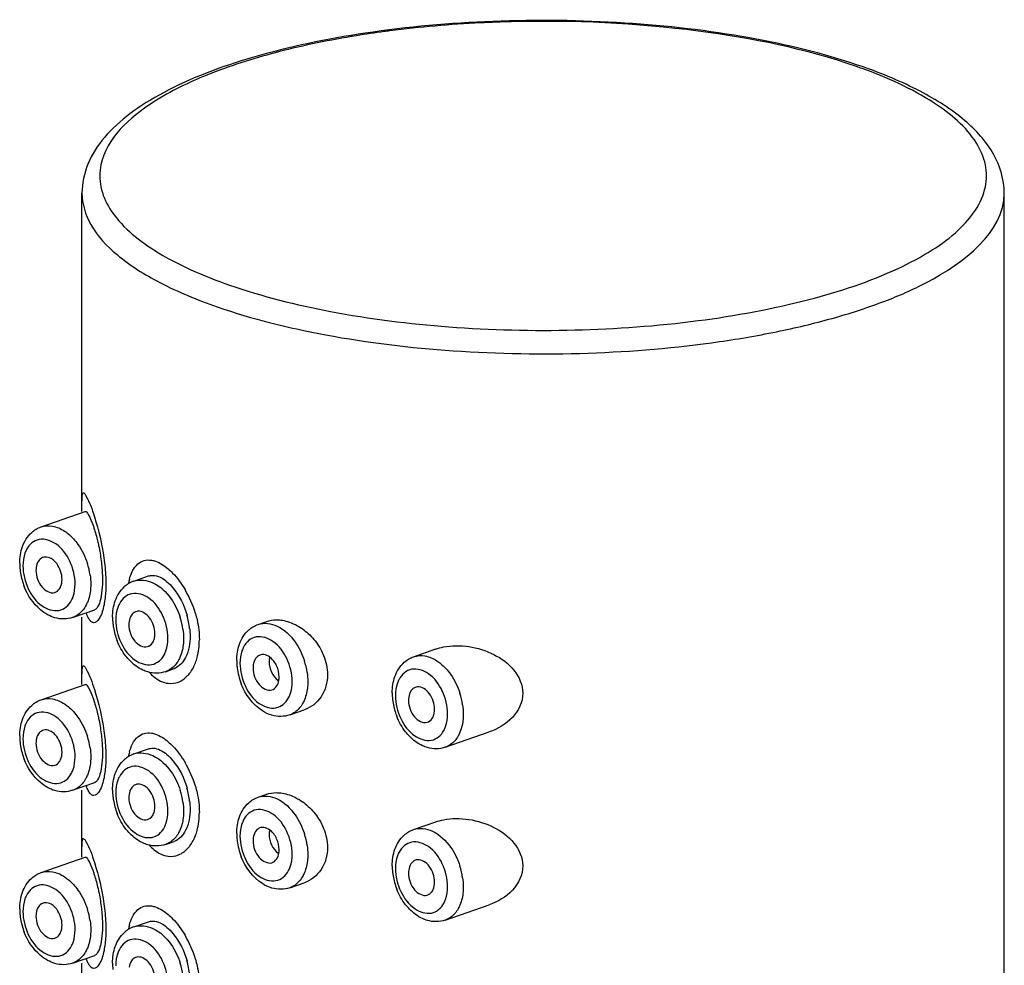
# Model space of a CAD drawing. Header units: millimetres. Extents: x 356 to 1340, y -1726 to 723.
# Tile 11 of 22: x 605 to 632, y -647 to -621. Entities that reach past the tile are written whole.
import ezdxf

# ---------------------------------------------------------------- set-up
doc = ezdxf.new("R2010")
doc.units = ezdxf.units.MM
doc.header["$LTSCALE"] = 23.1
doc.layers.get('0').update_dxf_attribs({"linetype": 'CONTINUOUS'})

msp = doc.modelspace()

# ---------------------------------------------------------------- linework, layer by layer
at = {"color": 7, "linetype": 'CONTINUOUS'}
for p, q in [((606.751, -634.511), (606.751, -625.878)), ((631.751, -800.698), (631.751, -625.878)), ((605.642, -634.928), (606.836, -634.511)), ((608.159, -636.397), (608.556, -636.258)), ((606.498, -637.383), (607.103, -637.172)), ((606.751, -639.198), (606.751, -637.378)), ((611.525, -637.57), (611.76, -637.488)), ((615.74, -638.447), (616.345, -638.236)), ((609.015, -638.852), (609.25, -638.77)), ((605.642, -639.614), (606.836, -639.198)), ((612.381, -640.025), (612.778, -639.887)), ((616.595, -640.902), (617.789, -640.486)), ((608.159, -641.083), (608.556, -640.945)), ((606.498, -642.069), (607.103, -641.858)), ((606.751, -643.884), (606.751, -642.064)), ((611.525, -642.256), (611.76, -642.175)), ((615.74, -643.134), (616.345, -642.923)), ((609.015, -643.538), (609.25, -643.456)), ((605.642, -644.3), (606.836, -643.884)), ((612.381, -644.711), (612.778, -644.573)), ((616.595, -645.589), (617.789, -645.173)), ((608.159, -645.769), (608.556, -645.631)), ((606.498, -646.756), (607.103, -646.545)), ((606.751, -648.571), (606.751, -646.751))]:
    msp.add_line(p, q, dxfattribs=at)
for centre, radius, start, end in [((618.767, -650.069), 28.825, 97.3175, 97.621), ((616.935, -640.782), 19.353, 104.5331, 104.7881), ((623.134, -635.688), 14.021, 70.1565, 70.7848), ((622.946, -636.664), 15.054, 70.7844, 71.2944), ((606.603, -635.908), 1.54, 180.0185, 183.2018), ((605.767, -635.967), 0.222, 94.5729, 111.5873), ((605.066, -636.506), 1.925, 8.097, 17.855), ((606.747, -635.899), 1.685, 183.2411, 189.6916), ((606.869, -635.879), 1.808, 189.6611, 201.4376), ((606.065, -636.105), 0.561, 171.6664, 180.0582), ((608.424, -637.13), 0.781, 121.2988, 131.6801), ((609.657, -636.793), 1.68, 164.7669, 168.9011), ((608.406, -637.1), 0.746, 109.2735, 121.2671), ((607.08, -638.08), 2.862, 16.4207, 30.5331), ((608.284, -637.436), 0.222, 94.5729, 111.5873), ((609.169, -637.376), 1.589, 180.0666, 186.2911), ((609.304, -637.362), 1.724, 186.2426, 189.6524), ((608.582, -637.574), 0.561, 171.6664, 180.0582), ((607.583, -637.975), 1.925, 8.097, 17.855), ((607.53, -637.917), 2.152, 6.0686, 16.1039), ((609.387, -637.348), 1.808, 189.6611, 201.4376), ((612.486, -638.55), 1.54, 180.0185, 183.2018), ((612.596, -638.544), 1.65, 183.2065, 187.0858), ((611.65, -638.609), 0.222, 94.5729, 111.5873), ((610.949, -639.148), 1.925, 8.097, 17.855), ((612.743, -638.524), 1.798, 187.1398, 201.4664), ((611.948, -638.748), 0.561, 171.6664, 180.0582), ((616.7, -639.428), 1.54, 180.0185, 183.2018), ((615.864, -639.486), 0.222, 94.5729, 111.5873), ((615.163, -640.025), 1.925, 8.097, 17.855), ((616.845, -639.419), 1.685, 183.2411, 189.6916), ((616.967, -639.399), 1.808, 189.6611, 201.4376), ((616.162, -639.625), 0.561, 171.6664, 180.0582), ((605.767, -640.653), 0.222, 94.5729, 111.5873), ((606.603, -640.595), 1.54, 180.0185, 183.2018), ((606.747, -640.585), 1.685, 183.2411, 189.6916), ((606.065, -640.792), 0.561, 171.6664, 180.0582), ((605.066, -641.192), 1.925, 8.097, 17.855), ((606.869, -640.566), 1.808, 189.6611, 201.4376), ((609.657, -641.48), 1.68, 164.7669, 168.9011), ((608.424, -641.817), 0.781, 121.2988, 131.6801), ((608.406, -641.787), 0.746, 109.2735, 121.2671), ((607.08, -642.767), 2.862, 16.4207, 30.5331), ((609.169, -642.062), 1.589, 180.0666, 186.2911), ((608.284, -642.122), 0.222, 94.5729, 111.5873), ((607.583, -642.661), 1.925, 8.097, 17.855), ((607.53, -642.603), 2.152, 6.0686, 16.1039), ((609.304, -642.049), 1.724, 186.2426, 189.6524), ((609.387, -642.035), 1.808, 189.6611, 201.4376), ((608.582, -642.261), 0.561, 171.6664, 180.0582), ((611.65, -643.295), 0.222, 94.5729, 111.5873), ((612.486, -643.237), 1.54, 180.0185, 183.2018), ((612.596, -643.231), 1.65, 183.2065, 187.0858), ((612.743, -643.211), 1.798, 187.1398, 201.4664), ((611.948, -643.434), 0.561, 171.6664, 180.0582), ((610.949, -643.834), 1.925, 8.097, 17.855), ((615.864, -644.173), 0.222, 94.5729, 111.5873), ((616.7, -644.114), 1.54, 180.0185, 183.2018), ((616.845, -644.105), 1.685, 183.2411, 189.6916), ((616.162, -644.311), 0.561, 171.6664, 180.0582), ((615.163, -644.712), 1.925, 8.097, 17.855), ((616.967, -644.085), 1.808, 189.6611, 201.4376), ((606.603, -645.281), 1.54, 180.0185, 183.2018), ((605.767, -645.34), 0.222, 94.5729, 111.5873), ((605.066, -645.878), 1.925, 8.097, 17.855), ((606.747, -645.272), 1.685, 183.2411, 189.6916), ((606.869, -645.252), 1.808, 189.6611, 201.4376), ((606.065, -645.478), 0.561, 171.6664, 180.0582), ((608.424, -646.503), 0.781, 121.2988, 131.6801), ((609.657, -646.166), 1.68, 164.7669, 168.9011), ((608.406, -646.473), 0.746, 109.2735, 121.2671), ((607.08, -647.453), 2.862, 16.4207, 30.5331), ((608.284, -646.809), 0.222, 94.5729, 111.5873), ((609.169, -646.749), 1.589, 180.0666, 186.2911), ((607.583, -647.347), 1.925, 8.097, 17.855), ((607.53, -647.29), 2.152, 6.0686, 16.1039)]:
    msp.add_arc(centre, radius, start, end, dxfattribs=at)
for points, knots in [([(627.774, -622.405), (626.822, -622.082), (624.729, -621.583), (621.413, -621.203), (617.921, -621.161), (614.536, -621.462), (611.528, -622.082), (609.383, -622.87), (608.067, -623.678), (607.35, -624.321), (606.87, -625.055), (606.751, -625.61), (606.751, -625.878)], [0, 0, 0, 0, 0.131829, 0.281016, 0.437294, 0.589203, 0.725992, 0.839469, 0.886606, 0.927864, 0.964802, 1, 1, 1, 1]), ([(618.391, -621.231), (618.111, -621.238), (617.01, -621.279), (615.91, -621.374), (615.096, -621.479)], [0, 0, 0, 0, 0.25447, 1, 1, 1, 1]), ([(627.749, -622.447), (626.362, -621.964), (623.242, -621.337), (620.079, -621.189), (618.391, -621.231)], [0, 0, 0, 0, 0.465253, 1, 1, 1, 1]), ([(614.944, -621.499), (614.692, -621.532), (613.729, -621.674), (612.774, -621.868), (612.078, -622.048)], [0, 0, 0, 0, 0.261496, 1, 1, 1, 1]), ([(611.995, -622.07), (611.364, -622.237), (610.214, -622.605), (608.504, -623.419), (607.411, -624.387), (607.263, -625.111)], [0, 0, 0, 0, 0.337641, 0.617674, 1, 1, 1, 1]), ([(630.994, -624.519), (630.716, -624.073), (629.717, -623.247), (628.573, -622.744), (627.894, -622.499)], [0, 0, 0, 0, 0.421492, 1, 1, 1, 1]), ([(631.751, -625.878), (631.751, -625.514), (631.515, -624.742), (630.652, -623.81), (629.412, -623.037), (628.438, -622.635), (627.9, -622.448)], [0, 0, 0, 0, 0.200382, 0.421909, 0.686527, 1, 1, 1, 1]), ([(631.238, -625.708), (631.278, -625.513), (631.277, -625.087), (631.107, -624.7), (630.994, -624.519)], [0, 0, 0, 0, 0.482978, 1, 1, 1, 1]), ([(607.263, -625.111), (607.223, -625.306), (607.224, -625.732), (607.394, -626.119), (607.507, -626.3)], [0, 0, 0, 0, 0.482978, 1, 1, 1, 1]), ([(610.752, -628.372), (611.643, -628.682), (613.613, -629.17), (616.752, -629.563), (620.089, -629.643), (623.36, -629.405), (626.307, -628.865), (628.433, -628.173), (629.768, -627.464), (630.657, -626.813), (631.146, -626.157), (631.238, -625.708)], [0, 0, 0, 0, 0.130009, 0.27848, 0.435267, 0.589254, 0.729645, 0.84731, 0.895747, 0.936915, 1, 1, 1, 1]), ([(606.751, -625.878), (606.751, -626.172), (606.961, -626.831), (607.748, -627.651), (608.93, -628.384), (609.88, -628.774), (610.412, -628.959)], [0, 0, 0, 0, 0.175438, 0.390594, 0.664752, 1, 1, 1, 1]), ([(610.412, -628.959), (611.37, -629.293), (613.491, -629.812), (616.869, -630.217), (620.447, -630.275), (623.41, -630.028), (625.642, -629.64), (627.136, -629.28), (628.478, -628.838), (630.209, -628.093), (631.751, -626.948), (631.75, -625.878)], [0, 0, 0, 0, 0.133317, 0.285785, 0.44631, 0.602779, 0.675839, 0.743665, 0.805141, 0.859427, 1, 1, 1, 1]), ([(607.507, -626.3), (607.796, -626.763), (608.845, -627.614), (610.041, -628.124), (610.752, -628.372)], [0, 0, 0, 0, 0.419815, 1, 1, 1, 1]), ([(606.753, -634.173), (606.754, -634.135), (606.759, -634.09), (606.768, -633.994), (606.833, -634.022), (606.843, -634.058), (606.856, -634.081)], [0, 0, 0, 0, 0.405485, 0.606962, 0.723833, 1, 1, 1, 1]), ([(606.856, -634.081), (606.958, -634.258), (607.155, -634.818), (607.293, -635.391), (607.347, -635.77)], [0, 0, 0, 0, 0.348542, 1, 1, 1, 1]), ([(606.751, -634.335), (606.751, -634.319), (606.751, -634.265), (606.751, -634.211), (606.753, -634.173)], [0, 0, 0, 0, 0.285242, 1, 1, 1, 1]), ([(606.836, -634.511), (606.873, -634.499), (606.971, -634.669), (607.01, -634.769), (607.044, -634.863)], [0, 0, 0, 0, 0.28037, 1, 1, 1, 1]), ([(605.642, -634.928), (605.74, -634.894), (605.97, -634.881), (606.177, -634.975), (606.275, -635.039)], [0, 0, 0, 0, 0.469429, 1, 1, 1, 1]), ([(607.044, -634.863), (607.055, -634.895), (607.105, -635.041), (607.146, -635.191), (607.174, -635.308)], [0, 0, 0, 0, 0.217581, 1, 1, 1, 1]), ([(606.275, -635.039), (606.309, -635.061), (606.449, -635.164), (606.566, -635.295), (606.643, -635.402)], [0, 0, 0, 0, 0.236129, 1, 1, 1, 1]), ([(606.565, -636.476), (606.565, -636.263), (606.46, -635.85), (606.121, -635.374), (605.667, -635.212), (605.377, -635.35), (605.283, -635.474), (605.247, -635.544)], [0, 0, 0, 0, 0.295465, 0.573479, 0.79081, 0.890981, 1, 1, 1, 1]), ([(607.174, -635.308), (607.184, -635.35), (607.224, -635.528), (607.254, -635.708), (607.272, -635.847)], [0, 0, 0, 0, 0.236106, 1, 1, 1, 1]), ([(605.247, -635.544), (605.231, -635.575), (605.172, -635.714), (605.151, -635.867), (605.151, -635.983)], [0, 0, 0, 0, 0.232984, 1, 1, 1, 1]), ([(605.967, -635.821), (605.95, -635.808), (605.886, -635.765), (605.805, -635.741), (605.749, -635.745)], [0, 0, 0, 0, 0.276317, 1, 1, 1, 1]), ([(606.211, -636.352), (606.211, -636.201), (606.142, -635.995), (606.004, -635.85), (605.967, -635.821)], [0, 0, 0, 0, 0.763125, 1, 1, 1, 1]), ([(607.272, -635.847), (607.288, -635.977), (607.303, -636.15), (607.306, -636.323), (607.306, -636.365)], [0, 0, 0, 0, 0.758353, 1, 1, 1, 1]), ([(607.347, -635.77), (607.371, -635.945), (607.394, -636.177), (607.398, -636.409), (607.398, -636.464)], [0, 0, 0, 0, 0.759546, 1, 1, 1, 1]), ([(608.035, -636.352), (608.078, -636.197), (608.173, -635.971), (608.434, -635.823), (608.569, -635.82), (608.633, -635.83)], [0, 0, 0, 0, 0.554088, 0.774498, 1, 1, 1, 1]), ([(608.633, -635.83), (608.67, -635.836), (608.836, -635.88), (608.984, -635.978), (609.086, -636.065)], [0, 0, 0, 0, 0.21768, 1, 1, 1, 1]), ([(605.151, -635.983), (605.151, -636.195), (605.256, -636.609), (605.595, -637.084), (606.049, -637.247), (606.339, -637.108), (606.432, -636.984), (606.469, -636.915)], [0, 0, 0, 0, 0.295465, 0.573479, 0.79081, 0.890981, 1, 1, 1, 1]), ([(605.504, -636.106), (605.504, -636.188), (605.539, -636.353), (605.668, -636.604), (605.893, -636.739), (606.011, -636.705)], [0, 0, 0, 0, 0.285377, 0.569753, 1, 1, 1, 1]), ([(608.557, -636.258), (608.593, -636.246), (608.773, -636.218), (608.947, -636.321), (609.054, -636.412)], [0, 0, 0, 0, 0.214284, 1, 1, 1, 1]), ([(609.086, -636.065), (609.128, -636.101), (609.304, -636.267), (609.45, -636.465), (609.545, -636.627)], [0, 0, 0, 0, 0.227403, 1, 1, 1, 1]), ([(606.144, -636.604), (606.155, -636.588), (606.197, -636.51), (606.211, -636.42), (606.211, -636.352)], [0, 0, 0, 0, 0.229646, 1, 1, 1, 1]), ([(606.469, -636.915), (606.485, -636.884), (606.544, -636.744), (606.565, -636.591), (606.565, -636.476)], [0, 0, 0, 0, 0.232984, 1, 1, 1, 1]), ([(606.989, -636.476), (606.989, -636.52), (606.982, -636.689), (606.946, -636.858), (606.898, -636.973)], [0, 0, 0, 0, 0.263962, 1, 1, 1, 1]), ([(607.306, -636.365), (607.306, -636.405), (607.303, -636.551), (607.291, -636.697), (607.272, -636.802)], [0, 0, 0, 0, 0.272978, 1, 1, 1, 1]), ([(607.398, -636.464), (607.398, -636.513), (607.396, -636.69), (607.379, -636.868), (607.357, -636.995)], [0, 0, 0, 0, 0.27203, 1, 1, 1, 1]), ([(608.16, -636.397), (608.322, -636.34), (608.752, -636.404), (609.035, -636.695), (609.16, -636.871)], [0, 0, 0, 0, 0.443133, 1, 1, 1, 1]), ([(609.054, -636.412), (609.113, -636.462), (609.36, -636.72), (609.521, -637.053), (609.598, -637.32)], [0, 0, 0, 0, 0.219506, 1, 1, 1, 1]), ([(605.82, -637.308), (605.75, -637.27), (605.474, -637.075), (605.28, -636.778), (605.186, -636.54)], [0, 0, 0, 0, 0.237796, 1, 1, 1, 1]), ([(609.082, -637.945), (609.082, -637.732), (608.978, -637.319), (608.638, -636.843), (608.184, -636.681), (607.894, -636.819), (607.801, -636.943), (607.765, -637.013)], [0, 0, 0, 0, 0.295465, 0.573479, 0.79081, 0.890981, 1, 1, 1, 1]), ([(606.898, -636.973), (606.884, -637.008), (606.822, -637.135), (606.728, -637.248), (606.643, -637.308)], [0, 0, 0, 0, 0.268439, 1, 1, 1, 1]), ([(607.357, -636.995), (607.335, -637.12), (607.294, -637.287), (607.193, -637.457), (607.121, -637.524), (607.036, -637.529), (606.969, -637.471), (606.916, -637.384), (606.887, -637.311), (606.873, -637.27)], [0, 0, 0, 0, 0.390587, 0.519454, 0.610274, 0.680458, 0.760774, 0.867085, 1, 1, 1, 1]), ([(607.272, -636.802), (607.267, -636.833), (607.245, -636.935), (607.213, -637.036), (607.176, -637.098)], [0, 0, 0, 0, 0.307181, 1, 1, 1, 1]), ([(607.765, -637.013), (607.748, -637.044), (607.69, -637.183), (607.668, -637.336), (607.668, -637.452)], [0, 0, 0, 0, 0.232984, 1, 1, 1, 1]), ([(607.176, -637.098), (607.17, -637.108), (607.149, -637.138), (607.119, -637.166), (607.095, -637.175)], [0, 0, 0, 0, 0.307691, 1, 1, 1, 1]), ([(608.729, -637.821), (608.729, -637.67), (608.647, -637.397), (608.387, -637.205), (608.266, -637.214)], [0, 0, 0, 0, 0.555661, 1, 1, 1, 1]), ([(609.825, -637.271), (609.843, -637.331), (609.903, -637.564), (609.932, -637.806), (609.933, -637.985)], [0, 0, 0, 0, 0.256006, 1, 1, 1, 1]), ([(607.668, -637.452), (607.668, -637.664), (607.773, -638.078), (608.112, -638.553), (608.566, -638.716), (608.856, -638.577), (608.95, -638.453), (608.986, -638.384)], [0, 0, 0, 0, 0.295465, 0.573479, 0.79081, 0.890981, 1, 1, 1, 1]), ([(608.022, -637.575), (608.022, -637.657), (608.056, -637.822), (608.185, -638.073), (608.41, -638.208), (608.529, -638.174)], [0, 0, 0, 0, 0.285377, 0.569753, 1, 1, 1, 1]), ([(611.525, -637.57), (611.688, -637.513), (612.118, -637.577), (612.401, -637.868), (612.526, -638.045)], [0, 0, 0, 0, 0.443133, 1, 1, 1, 1]), ([(612.017, -637.445), (612.057, -637.445), (612.226, -637.455), (612.39, -637.507), (612.505, -637.562)], [0, 0, 0, 0, 0.238119, 1, 1, 1, 1]), ([(612.505, -637.562), (612.547, -637.581), (612.714, -637.671), (612.864, -637.792), (612.963, -637.896)], [0, 0, 0, 0, 0.242222, 1, 1, 1, 1]), ([(608.046, -638.551), (608.009, -638.513), (607.869, -638.351), (607.763, -638.16), (607.703, -638.009)], [0, 0, 0, 0, 0.243903, 1, 1, 1, 1]), ([(608.986, -638.384), (609.002, -638.353), (609.061, -638.213), (609.082, -638.06), (609.082, -637.945)], [0, 0, 0, 0, 0.232984, 1, 1, 1, 1]), ([(609.681, -637.884), (609.681, -638.081), (609.635, -638.432), (609.384, -638.723), (609.246, -638.771)], [0, 0, 0, 0, 0.574274, 1, 1, 1, 1]), ([(609.507, -637.945), (609.507, -637.989), (609.499, -638.158), (609.463, -638.327), (609.416, -638.442)], [0, 0, 0, 0, 0.263962, 1, 1, 1, 1]), ([(609.826, -638.612), (609.844, -638.565), (609.908, -638.362), (609.932, -638.148), (609.933, -637.985)], [0, 0, 0, 0, 0.234188, 1, 1, 1, 1]), ([(612.448, -639.118), (612.448, -638.905), (612.343, -638.492), (612.004, -638.017), (611.55, -637.854), (611.26, -637.992), (611.167, -638.116), (611.13, -638.186)], [0, 0, 0, 0, 0.295465, 0.573479, 0.79081, 0.890981, 1, 1, 1, 1]), ([(611.13, -638.186), (611.114, -638.217), (611.055, -638.356), (611.034, -638.509), (611.034, -638.625)], [0, 0, 0, 0, 0.232984, 1, 1, 1, 1]), ([(612.027, -638.696), (612.006, -638.649), (611.922, -638.503), (611.753, -638.378), (611.632, -638.388)], [0, 0, 0, 0, 0.295962, 1, 1, 1, 1]), ([(613.222, -638.248), (613.251, -638.301), (613.353, -638.516), (613.406, -638.756), (613.406, -638.932)], [0, 0, 0, 0, 0.256584, 1, 1, 1, 1]), ([(616.549, -638.182), (616.774, -638.137), (617.251, -638.137), (617.923, -638.352), (618.498, -638.759), (618.699, -639.212), (618.699, -639.433)], [0, 0, 0, 0, 0.25057, 0.506508, 0.758956, 1, 1, 1, 1]), ([(608.533, -638.859), (608.488, -638.846), (608.307, -638.777), (608.148, -638.656), (608.046, -638.551)], [0, 0, 0, 0, 0.241624, 1, 1, 1, 1]), ([(609.416, -638.442), (609.401, -638.477), (609.34, -638.604), (609.245, -638.717), (609.16, -638.777)], [0, 0, 0, 0, 0.268439, 1, 1, 1, 1]), ([(609.615, -638.96), (609.637, -638.937), (609.724, -638.832), (609.789, -638.709), (609.826, -638.612)], [0, 0, 0, 0, 0.233383, 1, 1, 1, 1]), ([(611.034, -638.625), (611.034, -638.837), (611.139, -639.251), (611.478, -639.726), (611.932, -639.889), (612.222, -639.751), (612.316, -639.627), (612.352, -639.557)], [0, 0, 0, 0, 0.295465, 0.573479, 0.79081, 0.890981, 1, 1, 1, 1]), ([(615.74, -638.448), (615.837, -638.414), (616.068, -638.401), (616.274, -638.495), (616.372, -638.558)], [0, 0, 0, 0, 0.469429, 1, 1, 1, 1]), ([(616.372, -638.558), (616.406, -638.581), (616.546, -638.683), (616.664, -638.814), (616.741, -638.922)], [0, 0, 0, 0, 0.236129, 1, 1, 1, 1]), ([(606.751, -639.021), (606.751, -639.006), (606.751, -638.952), (606.751, -638.898), (606.753, -638.859)], [0, 0, 0, 0, 0.285242, 1, 1, 1, 1]), ([(606.753, -638.859), (606.754, -638.821), (606.759, -638.777), (606.768, -638.681), (606.833, -638.709), (606.843, -638.745), (606.856, -638.767)], [0, 0, 0, 0, 0.405485, 0.606962, 0.723833, 1, 1, 1, 1]), ([(606.856, -638.767), (606.958, -638.945), (607.155, -639.504), (607.293, -640.077), (607.347, -640.457)], [0, 0, 0, 0, 0.348542, 1, 1, 1, 1]), ([(608.58, -638.876), (608.618, -638.916), (608.759, -639.053), (608.947, -639.151), (609.089, -639.168)], [0, 0, 0, 0, 0.27938, 1, 1, 1, 1]), ([(611.387, -638.748), (611.387, -638.83), (611.422, -638.995), (611.551, -639.246), (611.776, -639.382), (611.895, -639.347)], [0, 0, 0, 0, 0.285377, 0.569753, 1, 1, 1, 1]), ([(616.663, -639.995), (616.663, -639.783), (616.558, -639.369), (616.218, -638.894), (615.764, -638.731), (615.474, -638.87), (615.381, -638.994), (615.345, -639.063)], [0, 0, 0, 0, 0.295465, 0.573479, 0.79081, 0.890981, 1, 1, 1, 1]), ([(609.089, -639.168), (609.182, -639.179), (609.384, -639.153), (609.546, -639.033), (609.615, -638.96)], [0, 0, 0, 0, 0.481232, 1, 1, 1, 1]), ([(612.352, -639.557), (612.368, -639.526), (612.427, -639.387), (612.448, -639.233), (612.448, -639.118)], [0, 0, 0, 0, 0.232984, 1, 1, 1, 1]), ([(613.406, -638.932), (613.406, -639.141), (613.299, -639.555), (612.959, -639.823), (612.778, -639.886)], [0, 0, 0, 0, 0.521685, 1, 1, 1, 1]), ([(612.872, -639.118), (612.872, -639.162), (612.865, -639.331), (612.829, -639.5), (612.781, -639.615)], [0, 0, 0, 0, 0.263962, 1, 1, 1, 1]), ([(615.345, -639.063), (615.329, -639.094), (615.27, -639.234), (615.248, -639.387), (615.248, -639.502)], [0, 0, 0, 0, 0.232984, 1, 1, 1, 1]), ([(606.836, -639.198), (606.873, -639.185), (606.971, -639.356), (607.01, -639.455), (607.044, -639.549)], [0, 0, 0, 0, 0.28037, 1, 1, 1, 1]), ([(611.899, -640.032), (611.808, -640.006), (611.438, -639.83), (611.182, -639.47), (611.069, -639.182)], [0, 0, 0, 0, 0.234827, 1, 1, 1, 1]), ([(616.309, -639.872), (616.309, -639.721), (616.228, -639.447), (615.967, -639.255), (615.846, -639.265)], [0, 0, 0, 0, 0.555661, 1, 1, 1, 1]), ([(618.699, -639.433), (618.699, -639.672), (618.462, -640.159), (618.023, -640.405), (617.789, -640.486)], [0, 0, 0, 0, 0.491478, 1, 1, 1, 1]), ([(605.642, -639.614), (605.74, -639.58), (605.97, -639.568), (606.177, -639.661), (606.275, -639.725)], [0, 0, 0, 0, 0.469429, 1, 1, 1, 1]), ([(607.044, -639.549), (607.055, -639.581), (607.105, -639.728), (607.146, -639.877), (607.174, -639.995)], [0, 0, 0, 0, 0.217581, 1, 1, 1, 1]), ([(612.781, -639.615), (612.767, -639.65), (612.705, -639.777), (612.611, -639.89), (612.526, -639.95)], [0, 0, 0, 0, 0.268439, 1, 1, 1, 1]), ([(615.248, -639.502), (615.248, -639.715), (615.353, -640.128), (615.693, -640.604), (616.146, -640.766), (616.436, -640.628), (616.53, -640.504), (616.566, -640.434)], [0, 0, 0, 0, 0.295465, 0.573479, 0.79081, 0.890981, 1, 1, 1, 1]), ([(615.602, -639.626), (615.602, -639.708), (615.636, -639.873), (615.765, -640.124), (615.99, -640.259), (616.109, -640.225)], [0, 0, 0, 0, 0.285377, 0.569753, 1, 1, 1, 1]), ([(606.565, -641.162), (606.565, -640.95), (606.46, -640.536), (606.121, -640.061), (605.667, -639.898), (605.377, -640.036), (605.283, -640.16), (605.247, -640.23)], [0, 0, 0, 0, 0.295465, 0.573479, 0.79081, 0.890981, 1, 1, 1, 1]), ([(606.275, -639.725), (606.309, -639.747), (606.449, -639.85), (606.566, -639.981), (606.643, -640.089)], [0, 0, 0, 0, 0.236129, 1, 1, 1, 1]), ([(616.241, -640.124), (616.253, -640.107), (616.294, -640.03), (616.309, -639.94), (616.309, -639.872)], [0, 0, 0, 0, 0.229646, 1, 1, 1, 1]), ([(605.247, -640.23), (605.231, -640.261), (605.172, -640.4), (605.151, -640.554), (605.151, -640.669)], [0, 0, 0, 0, 0.232984, 1, 1, 1, 1]), ([(607.174, -639.995), (607.184, -640.037), (607.224, -640.215), (607.254, -640.395), (607.272, -640.533)], [0, 0, 0, 0, 0.236106, 1, 1, 1, 1]), ([(615.626, -640.602), (615.59, -640.564), (615.449, -640.402), (615.343, -640.211), (615.284, -640.06)], [0, 0, 0, 0, 0.243903, 1, 1, 1, 1]), ([(616.566, -640.434), (616.582, -640.403), (616.641, -640.264), (616.663, -640.111), (616.663, -639.995)], [0, 0, 0, 0, 0.232984, 1, 1, 1, 1]), ([(617.087, -639.995), (617.087, -640.04), (617.08, -640.209), (617.043, -640.377), (616.996, -640.492)], [0, 0, 0, 0, 0.263962, 1, 1, 1, 1]), ([(605.967, -640.508), (605.95, -640.495), (605.886, -640.451), (605.805, -640.427), (605.749, -640.432)], [0, 0, 0, 0, 0.276317, 1, 1, 1, 1]), ([(606.211, -641.039), (606.211, -640.887), (606.142, -640.681), (606.004, -640.537), (605.967, -640.508)], [0, 0, 0, 0, 0.763125, 1, 1, 1, 1]), ([(607.347, -640.457), (607.371, -640.631), (607.394, -640.863), (607.398, -641.095), (607.398, -641.151)], [0, 0, 0, 0, 0.759546, 1, 1, 1, 1]), ([(608.035, -641.038), (608.078, -640.883), (608.173, -640.657), (608.434, -640.509), (608.569, -640.506), (608.633, -640.517)], [0, 0, 0, 0, 0.554088, 0.774498, 1, 1, 1, 1]), ([(616.996, -640.492), (616.981, -640.527), (616.92, -640.655), (616.825, -640.768), (616.741, -640.827)], [0, 0, 0, 0, 0.268439, 1, 1, 1, 1]), ([(605.151, -640.669), (605.151, -640.881), (605.256, -641.295), (605.595, -641.77), (606.049, -641.933), (606.339, -641.795), (606.432, -641.671), (606.469, -641.601)], [0, 0, 0, 0, 0.295465, 0.573479, 0.79081, 0.890981, 1, 1, 1, 1]), ([(607.272, -640.533), (607.288, -640.664), (607.303, -640.836), (607.306, -641.01), (607.306, -641.052)], [0, 0, 0, 0, 0.758353, 1, 1, 1, 1]), ([(608.633, -640.517), (608.67, -640.522), (608.836, -640.566), (608.984, -640.665), (609.086, -640.751)], [0, 0, 0, 0, 0.21768, 1, 1, 1, 1]), ([(609.086, -640.751), (609.128, -640.787), (609.304, -640.954), (609.45, -641.152), (609.545, -641.313)], [0, 0, 0, 0, 0.227403, 1, 1, 1, 1]), ([(616.113, -640.91), (616.068, -640.897), (615.887, -640.828), (615.728, -640.707), (615.626, -640.602)], [0, 0, 0, 0, 0.241624, 1, 1, 1, 1]), ([(605.504, -640.792), (605.504, -640.874), (605.539, -641.039), (605.668, -641.291), (605.893, -641.426), (606.011, -641.391)], [0, 0, 0, 0, 0.285377, 0.569753, 1, 1, 1, 1]), ([(606.144, -641.291), (606.155, -641.274), (606.197, -641.196), (606.211, -641.106), (606.211, -641.039)], [0, 0, 0, 0, 0.229646, 1, 1, 1, 1]), ([(608.16, -641.083), (608.322, -641.027), (608.752, -641.091), (609.035, -641.381), (609.16, -641.558)], [0, 0, 0, 0, 0.443133, 1, 1, 1, 1]), ([(608.557, -640.945), (608.593, -640.932), (608.773, -640.904), (608.947, -641.007), (609.054, -641.098)], [0, 0, 0, 0, 0.214284, 1, 1, 1, 1]), ([(605.82, -641.995), (605.75, -641.956), (605.474, -641.762), (605.28, -641.465), (605.186, -641.226)], [0, 0, 0, 0, 0.237796, 1, 1, 1, 1]), ([(606.469, -641.601), (606.485, -641.57), (606.544, -641.431), (606.565, -641.278), (606.565, -641.162)], [0, 0, 0, 0, 0.232984, 1, 1, 1, 1]), ([(606.989, -641.162), (606.989, -641.207), (606.982, -641.375), (606.946, -641.544), (606.898, -641.659)], [0, 0, 0, 0, 0.263962, 1, 1, 1, 1]), ([(607.306, -641.052), (607.306, -641.091), (607.303, -641.237), (607.291, -641.384), (607.272, -641.488)], [0, 0, 0, 0, 0.272978, 1, 1, 1, 1]), ([(607.398, -641.151), (607.398, -641.199), (607.396, -641.377), (607.379, -641.554), (607.357, -641.682)], [0, 0, 0, 0, 0.27203, 1, 1, 1, 1]), ([(609.054, -641.098), (609.113, -641.148), (609.36, -641.407), (609.521, -641.739), (609.598, -642.006)], [0, 0, 0, 0, 0.219506, 1, 1, 1, 1]), ([(607.272, -641.488), (607.267, -641.52), (607.245, -641.621), (607.213, -641.723), (607.176, -641.784)], [0, 0, 0, 0, 0.307181, 1, 1, 1, 1]), ([(609.082, -642.631), (609.082, -642.419), (608.978, -642.005), (608.638, -641.53), (608.184, -641.367), (607.894, -641.505), (607.801, -641.629), (607.765, -641.699)], [0, 0, 0, 0, 0.295465, 0.573479, 0.79081, 0.890981, 1, 1, 1, 1]), ([(606.898, -641.659), (606.884, -641.694), (606.822, -641.821), (606.728, -641.934), (606.643, -641.994)], [0, 0, 0, 0, 0.268439, 1, 1, 1, 1]), ([(607.357, -641.682), (607.335, -641.806), (607.294, -641.973), (607.193, -642.143), (607.121, -642.21), (607.036, -642.216), (606.969, -642.158), (606.916, -642.07), (606.887, -641.997), (606.873, -641.957)], [0, 0, 0, 0, 0.390587, 0.519454, 0.610274, 0.680458, 0.760774, 0.867085, 1, 1, 1, 1]), ([(607.176, -641.784), (607.17, -641.794), (607.149, -641.825), (607.119, -641.853), (607.095, -641.861)], [0, 0, 0, 0, 0.307691, 1, 1, 1, 1]), ([(607.765, -641.699), (607.748, -641.73), (607.69, -641.869), (607.668, -642.023), (607.668, -642.138)], [0, 0, 0, 0, 0.232984, 1, 1, 1, 1]), ([(608.729, -642.508), (608.729, -642.356), (608.647, -642.083), (608.387, -641.891), (608.266, -641.901)], [0, 0, 0, 0, 0.555661, 1, 1, 1, 1]), ([(609.825, -641.958), (609.843, -642.017), (609.903, -642.25), (609.932, -642.492), (609.933, -642.671)], [0, 0, 0, 0, 0.256006, 1, 1, 1, 1]), ([(607.668, -642.138), (607.668, -642.35), (607.773, -642.764), (608.112, -643.239), (608.566, -643.402), (608.856, -643.264), (608.95, -643.14), (608.986, -643.07)], [0, 0, 0, 0, 0.295465, 0.573479, 0.79081, 0.890981, 1, 1, 1, 1]), ([(608.022, -642.261), (608.022, -642.343), (608.056, -642.508), (608.185, -642.76), (608.41, -642.895), (608.529, -642.86)], [0, 0, 0, 0, 0.285377, 0.569753, 1, 1, 1, 1]), ([(611.525, -642.256), (611.688, -642.2), (612.118, -642.264), (612.401, -642.555), (612.526, -642.731)], [0, 0, 0, 0, 0.443133, 1, 1, 1, 1]), ([(612.017, -642.132), (612.057, -642.132), (612.226, -642.141), (612.39, -642.193), (612.505, -642.248)], [0, 0, 0, 0, 0.238119, 1, 1, 1, 1]), ([(612.505, -642.248), (612.547, -642.268), (612.714, -642.357), (612.864, -642.479), (612.963, -642.582)], [0, 0, 0, 0, 0.242222, 1, 1, 1, 1]), ([(608.986, -643.07), (609.002, -643.039), (609.061, -642.9), (609.082, -642.747), (609.082, -642.631)], [0, 0, 0, 0, 0.232984, 1, 1, 1, 1]), ([(609.681, -642.57), (609.681, -642.768), (609.635, -643.118), (609.384, -643.409), (609.246, -643.457)], [0, 0, 0, 0, 0.574274, 1, 1, 1, 1]), ([(609.507, -642.631), (609.507, -642.676), (609.499, -642.844), (609.463, -643.013), (609.416, -643.128)], [0, 0, 0, 0, 0.263962, 1, 1, 1, 1]), ([(612.448, -643.804), (612.448, -643.592), (612.343, -643.178), (612.004, -642.703), (611.55, -642.54), (611.26, -642.679), (611.167, -642.803), (611.13, -642.872)], [0, 0, 0, 0, 0.295465, 0.573479, 0.79081, 0.890981, 1, 1, 1, 1]), ([(608.046, -643.237), (608.009, -643.2), (607.869, -643.037), (607.763, -642.846), (607.703, -642.695)], [0, 0, 0, 0, 0.243903, 1, 1, 1, 1]), ([(609.826, -643.298), (609.844, -643.252), (609.908, -643.049), (609.932, -642.834), (609.933, -642.671)], [0, 0, 0, 0, 0.234188, 1, 1, 1, 1]), ([(611.13, -642.872), (611.114, -642.903), (611.055, -643.043), (611.034, -643.196), (611.034, -643.311)], [0, 0, 0, 0, 0.232984, 1, 1, 1, 1]), ([(616.549, -642.868), (616.774, -642.823), (617.251, -642.823), (617.923, -643.038), (618.498, -643.445), (618.699, -643.898), (618.699, -644.12)], [0, 0, 0, 0, 0.25057, 0.506508, 0.758956, 1, 1, 1, 1]), ([(609.416, -643.128), (609.401, -643.163), (609.34, -643.29), (609.245, -643.403), (609.16, -643.463)], [0, 0, 0, 0, 0.268439, 1, 1, 1, 1]), ([(612.027, -643.382), (612.006, -643.336), (611.922, -643.19), (611.753, -643.064), (611.632, -643.074)], [0, 0, 0, 0, 0.295962, 1, 1, 1, 1]), ([(613.222, -642.934), (613.251, -642.988), (613.353, -643.202), (613.406, -643.442), (613.406, -643.618)], [0, 0, 0, 0, 0.256584, 1, 1, 1, 1]), ([(615.74, -643.134), (615.902, -643.077), (616.332, -643.141), (616.615, -643.432), (616.741, -643.608)], [0, 0, 0, 0, 0.443133, 1, 1, 1, 1]), ([(606.753, -643.546), (606.754, -643.508), (606.759, -643.463), (606.768, -643.367), (606.833, -643.395), (606.843, -643.431), (606.856, -643.453)], [0, 0, 0, 0, 0.405485, 0.606962, 0.723833, 1, 1, 1, 1]), ([(608.533, -643.545), (608.488, -643.532), (608.307, -643.464), (608.148, -643.343), (608.046, -643.237)], [0, 0, 0, 0, 0.241624, 1, 1, 1, 1]), ([(609.615, -643.646), (609.637, -643.623), (609.724, -643.518), (609.789, -643.396), (609.826, -643.298)], [0, 0, 0, 0, 0.233383, 1, 1, 1, 1]), ([(611.034, -643.311), (611.034, -643.524), (611.139, -643.937), (611.478, -644.413), (611.932, -644.575), (612.222, -644.437), (612.316, -644.313), (612.352, -644.243)], [0, 0, 0, 0, 0.295465, 0.573479, 0.79081, 0.890981, 1, 1, 1, 1]), ([(611.387, -643.435), (611.387, -643.517), (611.422, -643.682), (611.551, -643.933), (611.776, -644.068), (611.895, -644.033)], [0, 0, 0, 0, 0.285377, 0.569753, 1, 1, 1, 1]), ([(616.663, -644.682), (616.663, -644.469), (616.558, -644.056), (616.218, -643.581), (615.764, -643.418), (615.474, -643.556), (615.381, -643.68), (615.345, -643.75)], [0, 0, 0, 0, 0.295465, 0.573479, 0.79081, 0.890981, 1, 1, 1, 1]), ([(606.751, -643.708), (606.751, -643.692), (606.751, -643.638), (606.751, -643.584), (606.753, -643.546)], [0, 0, 0, 0, 0.285242, 1, 1, 1, 1]), ([(606.856, -643.453), (606.958, -643.631), (607.155, -644.191), (607.293, -644.764), (607.347, -645.143)], [0, 0, 0, 0, 0.348542, 1, 1, 1, 1]), ([(608.58, -643.562), (608.618, -643.603), (608.759, -643.74), (608.947, -643.838), (609.089, -643.855)], [0, 0, 0, 0, 0.27938, 1, 1, 1, 1]), ([(609.089, -643.855), (609.182, -643.866), (609.384, -643.84), (609.546, -643.72), (609.615, -643.646)], [0, 0, 0, 0, 0.481232, 1, 1, 1, 1]), ([(613.406, -643.618), (613.406, -643.827), (613.299, -644.242), (612.959, -644.51), (612.778, -644.573)], [0, 0, 0, 0, 0.521685, 1, 1, 1, 1]), ([(606.836, -643.884), (606.873, -643.871), (606.971, -644.042), (607.01, -644.142), (607.044, -644.236)], [0, 0, 0, 0, 0.28037, 1, 1, 1, 1]), ([(611.899, -644.719), (611.808, -644.692), (611.438, -644.516), (611.182, -644.156), (611.069, -643.869)], [0, 0, 0, 0, 0.234827, 1, 1, 1, 1]), ([(612.352, -644.243), (612.368, -644.212), (612.427, -644.073), (612.448, -643.92), (612.448, -643.804)], [0, 0, 0, 0, 0.232984, 1, 1, 1, 1]), ([(612.872, -643.804), (612.872, -643.849), (612.865, -644.018), (612.829, -644.186), (612.781, -644.301)], [0, 0, 0, 0, 0.263962, 1, 1, 1, 1]), ([(615.345, -643.75), (615.329, -643.781), (615.27, -643.92), (615.248, -644.073), (615.248, -644.189)], [0, 0, 0, 0, 0.232984, 1, 1, 1, 1]), ([(616.309, -644.558), (616.309, -644.407), (616.228, -644.134), (615.967, -643.942), (615.846, -643.951)], [0, 0, 0, 0, 0.555661, 1, 1, 1, 1]), ([(607.044, -644.236), (607.055, -644.267), (607.105, -644.414), (607.146, -644.563), (607.174, -644.681)], [0, 0, 0, 0, 0.217581, 1, 1, 1, 1]), ([(615.248, -644.189), (615.248, -644.401), (615.353, -644.815), (615.693, -645.29), (616.146, -645.453), (616.436, -645.314), (616.53, -645.19), (616.566, -645.121)], [0, 0, 0, 0, 0.295465, 0.573479, 0.79081, 0.890981, 1, 1, 1, 1]), ([(618.699, -644.12), (618.699, -644.359), (618.462, -644.845), (618.023, -645.091), (617.789, -645.173)], [0, 0, 0, 0, 0.491478, 1, 1, 1, 1]), ([(605.642, -644.301), (605.74, -644.267), (605.97, -644.254), (606.177, -644.348), (606.275, -644.411)], [0, 0, 0, 0, 0.469429, 1, 1, 1, 1]), ([(606.275, -644.411), (606.309, -644.434), (606.449, -644.537), (606.566, -644.667), (606.643, -644.775)], [0, 0, 0, 0, 0.236129, 1, 1, 1, 1]), ([(612.781, -644.301), (612.767, -644.336), (612.705, -644.463), (612.611, -644.577), (612.526, -644.636)], [0, 0, 0, 0, 0.268439, 1, 1, 1, 1]), ([(615.602, -644.312), (615.602, -644.394), (615.636, -644.559), (615.765, -644.81), (615.99, -644.946), (616.109, -644.911)], [0, 0, 0, 0, 0.285377, 0.569753, 1, 1, 1, 1]), ([(606.565, -645.848), (606.565, -645.636), (606.46, -645.222), (606.121, -644.747), (605.667, -644.585), (605.377, -644.723), (605.283, -644.847), (605.247, -644.916)], [0, 0, 0, 0, 0.295465, 0.573479, 0.79081, 0.890981, 1, 1, 1, 1]), ([(607.174, -644.681), (607.184, -644.723), (607.224, -644.901), (607.254, -645.081), (607.272, -645.22)], [0, 0, 0, 0, 0.236106, 1, 1, 1, 1]), ([(615.626, -645.288), (615.59, -645.25), (615.449, -645.088), (615.343, -644.897), (615.284, -644.746)], [0, 0, 0, 0, 0.243903, 1, 1, 1, 1]), ([(616.241, -644.81), (616.253, -644.794), (616.294, -644.716), (616.309, -644.626), (616.309, -644.558)], [0, 0, 0, 0, 0.229646, 1, 1, 1, 1]), ([(616.566, -645.121), (616.582, -645.09), (616.641, -644.951), (616.663, -644.797), (616.663, -644.682)], [0, 0, 0, 0, 0.232984, 1, 1, 1, 1]), ([(617.087, -644.682), (617.087, -644.726), (617.08, -644.895), (617.043, -645.064), (616.996, -645.179)], [0, 0, 0, 0, 0.263962, 1, 1, 1, 1]), ([(605.247, -644.916), (605.231, -644.948), (605.172, -645.087), (605.151, -645.24), (605.151, -645.355)], [0, 0, 0, 0, 0.232984, 1, 1, 1, 1]), ([(605.967, -645.194), (605.95, -645.181), (605.886, -645.138), (605.805, -645.114), (605.749, -645.118)], [0, 0, 0, 0, 0.276317, 1, 1, 1, 1]), ([(606.211, -645.725), (606.211, -645.574), (606.142, -645.368), (606.004, -645.223), (605.967, -645.194)], [0, 0, 0, 0, 0.763125, 1, 1, 1, 1]), ([(607.272, -645.22), (607.288, -645.35), (607.303, -645.523), (607.306, -645.696), (607.306, -645.738)], [0, 0, 0, 0, 0.758353, 1, 1, 1, 1]), ([(607.347, -645.143), (607.371, -645.318), (607.394, -645.549), (607.398, -645.781), (607.398, -645.837)], [0, 0, 0, 0, 0.759546, 1, 1, 1, 1]), ([(608.035, -645.724), (608.078, -645.57), (608.173, -645.343), (608.434, -645.196), (608.569, -645.193), (608.633, -645.203)], [0, 0, 0, 0, 0.554088, 0.774498, 1, 1, 1, 1]), ([(608.633, -645.203), (608.67, -645.209), (608.836, -645.253), (608.984, -645.351), (609.086, -645.438)], [0, 0, 0, 0, 0.21768, 1, 1, 1, 1]), ([(616.113, -645.596), (616.068, -645.583), (615.887, -645.514), (615.728, -645.394), (615.626, -645.288)], [0, 0, 0, 0, 0.241624, 1, 1, 1, 1]), ([(616.996, -645.179), (616.981, -645.214), (616.92, -645.341), (616.825, -645.454), (616.741, -645.514)], [0, 0, 0, 0, 0.268439, 1, 1, 1, 1]), ([(605.151, -645.355), (605.151, -645.568), (605.256, -645.981), (605.595, -646.457), (606.049, -646.619), (606.339, -646.481), (606.432, -646.357), (606.469, -646.288)], [0, 0, 0, 0, 0.295465, 0.573479, 0.79081, 0.890981, 1, 1, 1, 1]), ([(605.504, -645.479), (605.504, -645.561), (605.539, -645.726), (605.668, -645.977), (605.893, -646.112), (606.011, -646.078)], [0, 0, 0, 0, 0.285377, 0.569753, 1, 1, 1, 1]), ([(609.086, -645.438), (609.128, -645.473), (609.304, -645.64), (609.45, -645.838), (609.545, -645.999)], [0, 0, 0, 0, 0.227403, 1, 1, 1, 1]), ([(606.144, -645.977), (606.155, -645.96), (606.197, -645.883), (606.211, -645.793), (606.211, -645.725)], [0, 0, 0, 0, 0.229646, 1, 1, 1, 1]), ([(606.469, -646.288), (606.485, -646.256), (606.544, -646.117), (606.565, -645.964), (606.565, -645.848)], [0, 0, 0, 0, 0.232984, 1, 1, 1, 1]), ([(606.989, -645.848), (606.989, -645.893), (606.982, -646.062), (606.946, -646.23), (606.898, -646.345)], [0, 0, 0, 0, 0.263962, 1, 1, 1, 1]), ([(607.306, -645.738), (607.306, -645.778), (607.303, -645.924), (607.291, -646.07), (607.272, -646.175)], [0, 0, 0, 0, 0.272978, 1, 1, 1, 1]), ([(607.398, -645.837), (607.398, -645.886), (607.396, -646.063), (607.379, -646.241), (607.357, -646.368)], [0, 0, 0, 0, 0.27203, 1, 1, 1, 1]), ([(608.16, -645.77), (608.322, -645.713), (608.752, -645.777), (609.035, -646.068), (609.16, -646.244)], [0, 0, 0, 0, 0.443133, 1, 1, 1, 1]), ([(608.557, -645.631), (608.593, -645.619), (608.773, -645.591), (608.947, -645.694), (609.054, -645.784)], [0, 0, 0, 0, 0.214284, 1, 1, 1, 1]), ([(609.054, -645.784), (609.113, -645.835), (609.36, -646.093), (609.521, -646.426), (609.598, -646.693)], [0, 0, 0, 0, 0.219506, 1, 1, 1, 1]), ([(605.82, -646.681), (605.75, -646.643), (605.474, -646.448), (605.28, -646.151), (605.186, -645.913)], [0, 0, 0, 0, 0.237796, 1, 1, 1, 1]), ([(609.082, -647.317), (609.082, -647.105), (608.978, -646.691), (608.638, -646.216), (608.184, -646.054), (607.894, -646.192), (607.801, -646.316), (607.765, -646.385)], [0, 0, 0, 0, 0.295465, 0.573479, 0.79081, 0.890981, 1, 1, 1, 1]), ([(606.898, -646.345), (606.884, -646.38), (606.822, -646.508), (606.728, -646.621), (606.643, -646.68)], [0, 0, 0, 0, 0.268439, 1, 1, 1, 1]), ([(607.357, -646.368), (607.335, -646.493), (607.294, -646.66), (607.193, -646.83), (607.121, -646.897), (607.036, -646.902), (606.969, -646.844), (606.916, -646.756), (606.887, -646.684), (606.873, -646.643)], [0, 0, 0, 0, 0.390587, 0.519454, 0.610274, 0.680458, 0.760774, 0.867085, 1, 1, 1, 1]), ([(607.272, -646.175), (607.267, -646.206), (607.245, -646.308), (607.213, -646.409), (607.176, -646.47)], [0, 0, 0, 0, 0.307181, 1, 1, 1, 1]), ([(607.765, -646.385), (607.748, -646.417), (607.69, -646.556), (607.668, -646.709), (607.668, -646.824)], [0, 0, 0, 0, 0.232984, 1, 1, 1, 1]), ([(607.176, -646.47), (607.17, -646.48), (607.149, -646.511), (607.119, -646.539), (607.095, -646.547)], [0, 0, 0, 0, 0.307691, 1, 1, 1, 1]), ([(608.729, -647.194), (608.729, -647.043), (608.647, -646.77), (608.387, -646.578), (608.266, -646.587)], [0, 0, 0, 0, 0.555661, 1, 1, 1, 1]), ([(609.825, -646.644), (609.843, -646.704), (609.903, -646.937), (609.932, -647.179), (609.933, -647.358)], [0, 0, 0, 0, 0.256006, 1, 1, 1, 1])]:
    msp.add_open_spline(points, degree=3, knots=knots, dxfattribs=at)
for points in [[(605.137, -635.461), (605.188, -635.317), (605.274, -635.18), (605.388, -635.078)], [(605.388, -635.078), (605.461, -635.013), (605.549, -634.96), (605.642, -634.928)], [(606.643, -635.402), (606.754, -635.558), (606.84, -635.733), (606.898, -635.915)], [(605.063, -635.909), (605.063, -635.757), (605.086, -635.603), (605.137, -635.461)], [(605.572, -635.854), (605.538, -635.904), (605.519, -635.964), (605.51, -636.024)], [(605.685, -635.76), (605.639, -635.778), (605.599, -635.813), (605.572, -635.854)], [(606.972, -636.234), (606.983, -636.314), (606.989, -636.395), (606.989, -636.476)], [(606.011, -636.705), (606.065, -636.689), (606.113, -636.65), (606.144, -636.604)], [(607.654, -636.93), (607.706, -636.786), (607.791, -636.649), (607.905, -636.547)], [(607.58, -637.378), (607.58, -637.226), (607.603, -637.072), (607.654, -636.93)], [(609.16, -636.871), (609.271, -637.027), (609.357, -637.202), (609.416, -637.384)], [(606.016, -637.39), (605.948, -637.37), (605.882, -637.342), (605.82, -637.308)], [(606.643, -637.308), (606.599, -637.339), (606.549, -637.365), (606.498, -637.383)], [(608.202, -637.229), (608.157, -637.247), (608.117, -637.282), (608.089, -637.323)], [(606.498, -637.383), (606.346, -637.436), (606.17, -637.435), (606.016, -637.39)], [(608.089, -637.323), (608.056, -637.373), (608.036, -637.433), (608.028, -637.493)], [(611.271, -637.72), (611.344, -637.655), (611.432, -637.602), (611.525, -637.57)], [(611.757, -637.489), (611.84, -637.461), (611.929, -637.446), (612.017, -637.445)], [(608.713, -637.952), (608.724, -637.909), (608.729, -637.865), (608.729, -637.821)], [(609.489, -637.703), (609.5, -637.783), (609.507, -637.864), (609.507, -637.945)], [(609.671, -637.689), (609.677, -637.754), (609.681, -637.819), (609.681, -637.884)], [(611.02, -638.103), (611.072, -637.96), (611.157, -637.822), (611.271, -637.72)], [(608.529, -638.174), (608.582, -638.158), (608.63, -638.119), (608.661, -638.073)], [(608.661, -638.073), (608.686, -638.037), (608.703, -637.994), (608.713, -637.952)], [(610.946, -638.551), (610.946, -638.4), (610.969, -638.245), (611.02, -638.103)], [(612.526, -638.045), (612.637, -638.2), (612.723, -638.376), (612.781, -638.557)], [(612.963, -637.896), (613.064, -638.001), (613.152, -638.12), (613.222, -638.248)], [(616.337, -638.239), (616.406, -638.215), (616.477, -638.196), (616.549, -638.182)], [(611.455, -638.496), (611.421, -638.546), (611.402, -638.607), (611.393, -638.666)], [(611.568, -638.402), (611.522, -638.421), (611.482, -638.456), (611.455, -638.496)], [(611.837, -638.467), (611.828, -638.506), (611.823, -638.546), (611.823, -638.585)], [(611.823, -638.585), (611.823, -638.772), (611.921, -638.974), (612.068, -639.09)], [(615.234, -638.981), (615.286, -638.837), (615.371, -638.699), (615.485, -638.598)], [(615.485, -638.598), (615.559, -638.532), (615.647, -638.48), (615.74, -638.447)], [(609.015, -638.852), (608.863, -638.905), (608.687, -638.904), (608.533, -638.859)], [(609.16, -638.777), (609.116, -638.808), (609.067, -638.834), (609.015, -638.852)], [(612.095, -638.995), (612.095, -638.892), (612.07, -638.789), (612.027, -638.696)], [(612.855, -638.877), (612.866, -638.956), (612.872, -639.037), (612.872, -639.118)], [(612.027, -639.247), (612.059, -639.2), (612.077, -639.144), (612.087, -639.088)], [(612.087, -639.088), (612.092, -639.057), (612.095, -639.026), (612.095, -638.995)], [(615.16, -639.428), (615.16, -639.277), (615.183, -639.123), (615.234, -638.981)], [(616.741, -638.922), (616.851, -639.078), (616.937, -639.253), (616.996, -639.435)], [(611.895, -639.347), (611.948, -639.332), (611.996, -639.293), (612.027, -639.247)], [(615.669, -639.374), (615.636, -639.424), (615.617, -639.484), (615.608, -639.544)], [(615.782, -639.28), (615.737, -639.298), (615.697, -639.333), (615.669, -639.374)], [(605.388, -639.765), (605.461, -639.699), (605.549, -639.646), (605.642, -639.614)], [(605.137, -640.147), (605.188, -640.004), (605.274, -639.866), (605.388, -639.765)], [(612.526, -639.95), (612.482, -639.981), (612.432, -640.007), (612.381, -640.025)], [(617.069, -639.754), (617.081, -639.834), (617.087, -639.915), (617.087, -639.995)], [(605.063, -640.595), (605.063, -640.444), (605.086, -640.29), (605.137, -640.147)], [(606.643, -640.089), (606.754, -640.244), (606.84, -640.42), (606.898, -640.602)], [(612.381, -640.025), (612.229, -640.078), (612.053, -640.077), (611.899, -640.032)], [(616.109, -640.225), (616.162, -640.209), (616.21, -640.17), (616.241, -640.124)], [(605.685, -640.447), (605.639, -640.465), (605.599, -640.5), (605.572, -640.54)], [(605.572, -640.54), (605.538, -640.59), (605.519, -640.651), (605.51, -640.71)], [(606.972, -640.921), (606.983, -641.001), (606.989, -641.081), (606.989, -641.162)], [(616.595, -640.902), (616.444, -640.955), (616.267, -640.955), (616.113, -640.91)], [(616.741, -640.827), (616.696, -640.859), (616.647, -640.884), (616.595, -640.902)], [(606.011, -641.391), (606.065, -641.376), (606.113, -641.337), (606.144, -641.291)], [(607.654, -641.616), (607.706, -641.473), (607.791, -641.335), (607.905, -641.234)], [(609.16, -641.558), (609.271, -641.713), (609.357, -641.889), (609.416, -642.071)], [(607.58, -642.064), (607.58, -641.913), (607.603, -641.759), (607.654, -641.616)], [(606.016, -642.076), (605.948, -642.057), (605.882, -642.029), (605.82, -641.995)], [(606.498, -642.069), (606.346, -642.122), (606.17, -642.121), (606.016, -642.076)], [(606.643, -641.994), (606.599, -642.025), (606.549, -642.051), (606.498, -642.069)], [(608.089, -642.009), (608.056, -642.059), (608.036, -642.12), (608.028, -642.18)], [(608.202, -641.916), (608.157, -641.934), (608.117, -641.969), (608.089, -642.009)], [(609.671, -642.376), (609.677, -642.44), (609.681, -642.505), (609.681, -642.57)], [(611.271, -642.407), (611.344, -642.341), (611.432, -642.289), (611.525, -642.256)], [(611.757, -642.176), (611.84, -642.147), (611.929, -642.133), (612.017, -642.132)], [(608.661, -642.76), (608.686, -642.723), (608.703, -642.681), (608.713, -642.638)], [(608.713, -642.638), (608.724, -642.596), (608.729, -642.551), (608.729, -642.508)], [(609.489, -642.39), (609.5, -642.47), (609.507, -642.55), (609.507, -642.631)], [(611.02, -642.789), (611.072, -642.646), (611.157, -642.508), (611.271, -642.407)], [(612.963, -642.582), (613.064, -642.687), (613.152, -642.807), (613.222, -642.934)], [(608.529, -642.86), (608.582, -642.845), (608.63, -642.806), (608.661, -642.76)], [(610.946, -643.237), (610.946, -643.086), (610.969, -642.932), (611.02, -642.789)], [(612.526, -642.731), (612.637, -642.887), (612.723, -643.062), (612.781, -643.244)], [(616.337, -642.926), (616.406, -642.902), (616.477, -642.883), (616.549, -642.868)], [(611.455, -643.183), (611.421, -643.233), (611.402, -643.293), (611.393, -643.353)], [(611.568, -643.089), (611.522, -643.107), (611.482, -643.142), (611.455, -643.183)], [(611.837, -643.153), (611.828, -643.192), (611.823, -643.232), (611.823, -643.272)], [(615.485, -643.284), (615.559, -643.219), (615.647, -643.166), (615.74, -643.134)], [(611.823, -643.272), (611.823, -643.458), (611.921, -643.661), (612.068, -643.776)], [(612.095, -643.681), (612.095, -643.579), (612.07, -643.475), (612.027, -643.382)], [(615.234, -643.667), (615.286, -643.523), (615.371, -643.386), (615.485, -643.284)], [(609.015, -643.538), (608.863, -643.591), (608.687, -643.59), (608.533, -643.545)], [(609.16, -643.463), (609.116, -643.495), (609.067, -643.52), (609.015, -643.538)], [(612.087, -643.774), (612.092, -643.744), (612.095, -643.712), (612.095, -643.681)], [(612.855, -643.563), (612.866, -643.643), (612.872, -643.724), (612.872, -643.804)], [(615.16, -644.115), (615.16, -643.964), (615.183, -643.809), (615.234, -643.667)], [(616.741, -643.608), (616.851, -643.764), (616.937, -643.94), (616.996, -644.121)], [(611.895, -644.033), (611.948, -644.018), (611.996, -643.979), (612.027, -643.933)], [(612.027, -643.933), (612.059, -643.886), (612.077, -643.83), (612.087, -643.774)], [(615.782, -643.966), (615.737, -643.984), (615.697, -644.02), (615.669, -644.06)], [(615.669, -644.06), (615.636, -644.11), (615.617, -644.171), (615.608, -644.23)], [(605.137, -644.834), (605.188, -644.69), (605.274, -644.552), (605.388, -644.451)], [(605.388, -644.451), (605.461, -644.385), (605.549, -644.333), (605.642, -644.3)], [(617.069, -644.44), (617.081, -644.52), (617.087, -644.601), (617.087, -644.682)], [(606.643, -644.775), (606.754, -644.931), (606.84, -645.106), (606.898, -645.288)], [(612.381, -644.711), (612.229, -644.764), (612.053, -644.764), (611.899, -644.719)], [(612.526, -644.636), (612.482, -644.668), (612.432, -644.693), (612.381, -644.711)], [(605.063, -645.282), (605.063, -645.13), (605.086, -644.976), (605.137, -644.834)], [(616.109, -644.911), (616.162, -644.895), (616.21, -644.856), (616.241, -644.81)], [(605.572, -645.227), (605.538, -645.277), (605.519, -645.337), (605.51, -645.397)], [(605.685, -645.133), (605.639, -645.151), (605.599, -645.186), (605.572, -645.227)], [(616.741, -645.514), (616.696, -645.545), (616.647, -645.571), (616.595, -645.589)], [(606.972, -645.607), (606.983, -645.687), (606.989, -645.768), (606.989, -645.848)], [(616.595, -645.589), (616.444, -645.642), (616.267, -645.641), (616.113, -645.596)], [(606.011, -646.078), (606.065, -646.062), (606.113, -646.023), (606.144, -645.977)], [(607.654, -646.303), (607.706, -646.159), (607.791, -646.021), (607.905, -645.92)], [(607.58, -646.751), (607.58, -646.599), (607.603, -646.445), (607.654, -646.303)], [(609.16, -646.244), (609.271, -646.4), (609.357, -646.575), (609.416, -646.757)], [(608.202, -646.602), (608.157, -646.62), (608.117, -646.655), (608.089, -646.696)], [(606.016, -646.763), (605.948, -646.743), (605.882, -646.715), (605.82, -646.681)], [(606.498, -646.756), (606.346, -646.809), (606.17, -646.808), (606.016, -646.763)], [(606.643, -646.68), (606.599, -646.712), (606.549, -646.737), (606.498, -646.755)], [(608.089, -646.696), (608.056, -646.746), (608.036, -646.806), (608.028, -646.866)]]:
    msp.add_open_spline(points, degree=3, dxfattribs=at)

doc.saveas('drawing.dxf')
